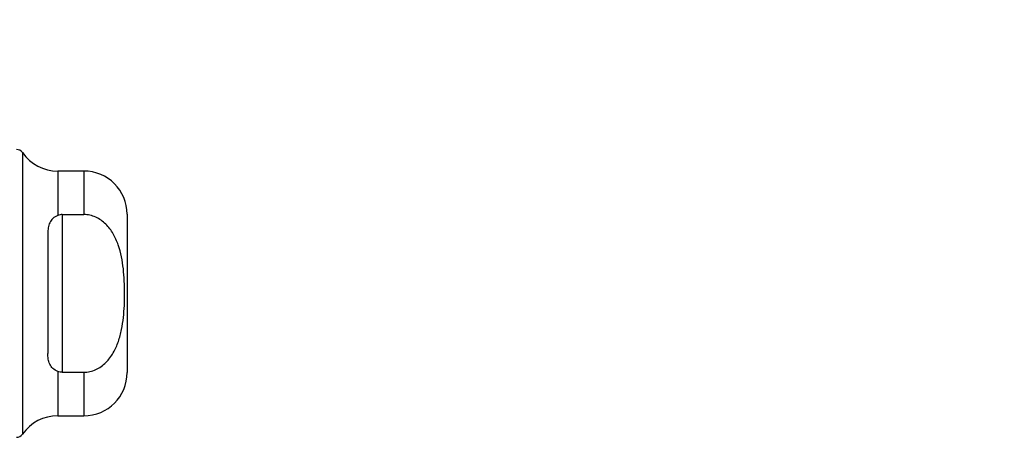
# Model space of a CAD drawing. Header units: inches. Extents: x 0.2 to 10.8, y 0.2 to 8.2.
# Tile 48 of 146: x 2.1156 to 2.295, y 5.2577 to 5.3339. Entities that reach past the tile are written whole.
import ezdxf

# ---------------------------------------------------------------- set-up
doc = ezdxf.new("R2010")
doc.units = ezdxf.units.IN
doc.header["$MEASUREMENT"] = 0
doc.linetypes.add('HIDDEN', pattern=[0.07500000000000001, 0.05, -0.025])
doc.layers.add('DIMENSIONS', color=140, linetype='Continuous')
doc.styles.add('SLDTEXTSTYLE0', font='TXT', dxfattribs={"width": 0.7})
doc.dimstyles.new('SLDDIMSTYLE1', dxfattribs={"dimtxt": 0.0849609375, "dimasz": 0.13, "dimexe": 0, "dimexo": 0.0625, "dimgap": 0.021240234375, "dimtad": 0, "dimtih": 1, "dimtoh": 1, "dimlfac": 15, "dimrnd": 1e-09, "dimzin": 12, "dimdsep": 46, "dimtxsty": 'SLDTEXTSTYLE0', "dimsah": 1, "dimcen": 0.09, "dimadec": 0, "dimazin": 3, "dimtfac": 1, "dimtmove": 0, "dimatfit": 0, "dimfxl": 0, "dimfrac": 2, "dimtolj": 1, "dimtzin": 12, "dimarcsym": 0})

# ---------------------------------------------------------------- blocks, each defined once
blk = doc.blocks.new('_D_8')
at = {"layer": 'DIMENSIONS'}
for p, q in [((1.923498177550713, 5.342903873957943), (1.92349817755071, 6.14471079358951)), ((2.044964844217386, 5.566562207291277), (2.044964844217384, 6.14471079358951)), ((1.368017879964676, 6.019710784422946), (1.339487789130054, 6.019710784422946)), ((1.339487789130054, 6.019710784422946), (1.339487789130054, 5.884679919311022)), ((1.620487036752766, 6.019710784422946), (1.649017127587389, 6.019710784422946)), ((1.649017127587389, 6.019710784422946), (1.649017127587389, 5.884679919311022)), ((1.923498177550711, 6.019710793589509), (1.735613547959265, 6.019710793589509)), ((2.044964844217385, 6.01971079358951), (2.294964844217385, 6.019710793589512)), ((1.339487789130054, 5.884679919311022), (1.368017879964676, 5.884679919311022)), ((1.649017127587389, 5.884679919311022), (1.620487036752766, 5.884679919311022))]:
    blk.add_line(p, q, dxfattribs=at)
for points in [[(1.923498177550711, 6.019710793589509), (1.793498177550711, 6.039710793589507), (1.793498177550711, 5.999710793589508)], [(2.044964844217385, 6.01971079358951), (2.174964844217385, 5.999710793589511), (2.174964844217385, 6.03971079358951)]]:
    blk.add_solid(points, dxfattribs=at)
at = {"layer": 'DIMENSIONS', "char_height": 0.08333333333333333, "attachment_point": 1, "style": 'SLDTEXTSTYLE0'}
for s, insert in [('1.82', (1.368017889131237, 6.146153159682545)), ('46.3', (1.368017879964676, 5.992102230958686))]:
    blk.add_mtext(s, dxfattribs=dict(at, insert=insert))

msp = doc.modelspace()

# ---------------------------------------------------------------- linework, layer by layer
at = {"color": 7, "linetype": 'Continuous', "lineweight": 25}
for p, q in [((2.116116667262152, 5.309631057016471), (2.116116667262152, 5.258262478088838)), ((2.127308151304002, 5.306256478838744), (2.12257849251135, 5.306256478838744)), ((2.12257849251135, 5.306256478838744), (2.12257849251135, 5.298175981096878)), ((2.127308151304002, 5.306256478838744), (2.127308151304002, 5.298322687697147)), ((2.123371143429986, 5.298322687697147), (2.123371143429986, 5.269570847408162)), ((2.123371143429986, 5.298322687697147), (2.127308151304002, 5.298322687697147)), ((2.135182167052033, 5.298382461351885), (2.135182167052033, 5.269511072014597)), ((2.120746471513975, 5.294897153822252), (2.120746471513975, 5.272996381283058)), ((2.12257849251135, 5.269717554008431), (2.12257849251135, 5.261637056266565)), ((2.123371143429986, 5.269570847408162), (2.127308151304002, 5.269570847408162)), ((2.127308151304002, 5.269570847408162), (2.127308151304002, 5.261637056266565)), ((2.12257849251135, 5.261637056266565), (2.127308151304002, 5.261637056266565))]:
    msp.add_line(p, q, dxfattribs=at)
at = {"color": 7, "linetype": 'HIDDEN', "lineweight": 18}
for p, q in [((2.116116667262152, 5.258262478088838), (2.116116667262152, 5.309631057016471)), ((2.12257849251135, 5.298175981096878), (2.12257849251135, 5.306256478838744)), ((2.127308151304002, 5.298322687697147), (2.127308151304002, 5.306256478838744)), ((2.123371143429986, 5.298322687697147), (2.123371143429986, 5.269570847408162)), ((2.12257849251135, 5.261637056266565), (2.122578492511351, 5.269717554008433)), ((2.127308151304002, 5.261637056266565), (2.127308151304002, 5.269570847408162))]:
    msp.add_line(p, q, dxfattribs=at)
at = {"color": 7, "linetype": 'Continuous', "lineweight": 25}
for centre, radius, start, end in [((2.115039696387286, 5.308881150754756), 0.001312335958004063, 34.8499045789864, 90.00000000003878), ((2.122578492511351, 5.314130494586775), 0.007874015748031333, 214.8499045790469, 270.0000000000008), ((2.127308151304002, 5.298382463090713), 0.007874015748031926, 0, 90), ((2.127308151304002, 5.269511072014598), 0.007874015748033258, 270.0000000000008, 359.9999999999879), ((2.122578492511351, 5.253763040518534), 0.007874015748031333, 90, 145.1500954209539), ((2.115039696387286, 5.259012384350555), 0.001312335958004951, 269.999999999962, 325.1500954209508)]:
    msp.add_arc(centre, radius, start, end, dxfattribs=at)
for points, knots in [([(2.122578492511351, 5.298175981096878), (2.122218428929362, 5.298038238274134), (2.121910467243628, 5.297852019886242), (2.121415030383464, 5.297397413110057), (2.121228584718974, 5.29712909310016), (2.120960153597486, 5.296551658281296), (2.120874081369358, 5.296238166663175), (2.12076730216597, 5.295583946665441), (2.120746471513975, 5.295245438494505), (2.120746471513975, 5.294897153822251)], [0, 0, 0, 0, 0.25, 0.25, 0.5, 0.5, 0.75, 0.75, 1, 1, 1, 1]), ([(2.127308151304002, 5.269570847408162), (2.12768811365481, 5.269570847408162), (2.128060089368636, 5.269613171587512), (2.128789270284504, 5.269776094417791), (2.129150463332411, 5.269898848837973), (2.129835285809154, 5.270212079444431), (2.130158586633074, 5.270401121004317), (2.13077131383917, 5.270836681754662), (2.13106099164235, 5.271084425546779), (2.131855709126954, 5.271878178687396), (2.132302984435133, 5.272487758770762), (2.133051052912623, 5.273790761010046), (2.133347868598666, 5.27447400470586), (2.133834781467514, 5.275884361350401), (2.134024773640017, 5.276615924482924), (2.134321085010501, 5.278077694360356), (2.13442898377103, 5.278811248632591), (2.134672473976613, 5.281017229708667), (2.134732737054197, 5.282494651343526), (2.134730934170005, 5.285457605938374), (2.134668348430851, 5.286949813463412), (2.134333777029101, 5.289906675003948), (2.134058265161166, 5.291383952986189), (2.133323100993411, 5.293479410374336), (2.133021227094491, 5.29416380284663), (2.132269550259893, 5.295454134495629), (2.131824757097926, 5.296053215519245), (2.130757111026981, 5.297105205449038), (2.130158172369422, 5.29753654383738), (2.129134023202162, 5.298000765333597), (2.128777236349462, 5.298120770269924), (2.128054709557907, 5.298280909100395), (2.127685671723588, 5.298322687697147), (2.127308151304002, 5.298322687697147)], [0, 0, 0, 0, 0.03124999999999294, 0.03124999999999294, 0.06249999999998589, 0.06249999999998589, 0.09374999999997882, 0.09374999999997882, 0.1249999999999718, 0.1249999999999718, 0.1874999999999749, 0.1874999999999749, 0.249999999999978, 0.249999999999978, 0.3124999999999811, 0.3124999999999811, 0.3749999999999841, 0.3749999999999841, 0.4999999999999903, 0.4999999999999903, 0.6249999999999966, 0.6249999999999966, 0.7500000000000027, 0.7500000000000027, 0.812500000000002, 0.812500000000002, 0.8750000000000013, 0.8750000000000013, 0.9375000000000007, 0.9375000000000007, 0.9687500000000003, 0.9687500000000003, 1, 1, 1, 1]), ([(2.122578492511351, 5.269717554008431), (2.122218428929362, 5.269855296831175), (2.121910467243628, 5.270041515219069), (2.121415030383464, 5.270496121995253), (2.121228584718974, 5.27076444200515), (2.120960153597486, 5.271341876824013), (2.120874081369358, 5.271655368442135), (2.12076730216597, 5.272309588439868), (2.120746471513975, 5.272648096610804), (2.120746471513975, 5.272996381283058)], [0, 0, 0, 0, 0.25, 0.25, 0.5, 0.5, 0.75, 0.75, 1, 1, 1, 1])]:
    msp.add_open_spline(points, degree=3, knots=knots, dxfattribs=at)
for points in [[(2.123371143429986, 5.298322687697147), (2.123094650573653, 5.298322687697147), (2.122825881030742, 5.298270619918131), (2.12257849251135, 5.298175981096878)], [(2.123371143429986, 5.269570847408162), (2.123094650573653, 5.269570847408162), (2.122825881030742, 5.269622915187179), (2.12257849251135, 5.269717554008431)]]:
    msp.add_open_spline(points, degree=3, dxfattribs=at)

# ---------------------------------------------------------------- dimensions: what is measured, and where the dimension line sits
at = {"layer": 'DIMENSIONS'}
dim = msp.add_linear_dim(base=(2.044964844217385, 6.01971079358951), p1=(1.923498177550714, 5.292903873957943), p2=(2.044964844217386, 5.516562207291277), dimstyle='SLDDIMSTYLE1', dxfattribs=at)
dim.commit()
dim.dimension.update_dxf_attribs({"geometry": '_D_8', "text_midpoint": (1.494252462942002, 6.019710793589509), "dimtype": 160})

doc.saveas('drawing.dxf')
